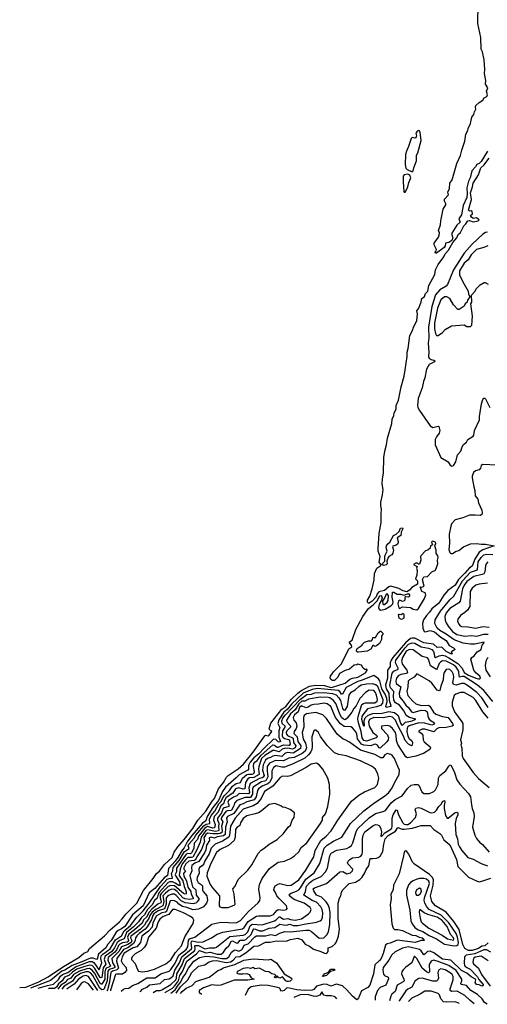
# Model space of a CAD drawing. Extents: x 1678759 to 1859541, y 384609 to 522867.
# Tile 1 of 256: x 1722385 to 1727614, y 385602 to 396626. Entities that reach past the tile are written whole.
import ezdxf

# ---------------------------------------------------------------- set-up
doc = ezdxf.new("R2010")
doc.units = 0

msp = doc.modelspace()

# ---------------------------------------------------------------- linework, layer by layer
at = {"layer": '0CON20XD'}
for points in [[(1727615, 395153), (1727545, 395039), (1727524, 395016), (1727498, 395005), (1727482, 394978), (1727440, 394935), (1727423, 394857), (1727405, 394817), (1727386, 394745), (1727389, 394675), (1727384, 394635), (1727345, 394545), (1727327, 394443), (1727297, 394395), (1727311, 394359), (1727275, 394325), (1727218, 394235), (1727217, 394217), (1727228, 394185), (1727216, 394154), (1727185, 394132), (1727146, 394124), (1727144, 394095), (1727133, 394075), (1727045, 394013), (1727035, 394013), (1727031, 394025), (1727042, 394038), (1727045, 394055), (1727022, 394105), (1727020, 394125), (1727068, 394192), (1727076, 394215), (1727078, 394238), (1727070, 394265), (1727092, 394328), (1727093, 394375), (1727120, 394505), (1727150, 394555), (1727151, 394565), (1727134, 394594), (1727136, 394615), (1727179, 394665), (1727174, 394695), (1727193, 394735), (1727195, 394795), (1727222, 394835), (1727274, 395015), (1727316, 395105), (1727328, 395165), (1727365, 395265), (1727374, 395345), (1727396, 395386), (1727401, 395409), (1727428, 395465), (1727443, 395535), (1727463, 395565), (1727470, 395595), (1727485, 395624), (1727482, 395645), (1727488, 395665), (1727525, 395699), (1727565, 395724), (1727579, 395751), (1727610, 395765), (1727617, 395783), (1727606, 395825), (1727620, 395865), (1727596, 395906), (1727597, 395945), (1727584, 396025), (1727588, 396068), (1727578, 396178), (1727560, 396265), (1727545, 396295), (1727541, 396425), (1727509, 396585), (1727514, 396805)], [(1726775, 394924), (1726785, 394935), (1726791, 394969), (1726823, 395045), (1726822, 395108), (1726838, 395135), (1726874, 395275), (1726864, 395365), (1726855, 395382), (1726845, 395384), (1726825, 395372), (1726816, 395355), (1726824, 395325), (1726816, 395305), (1726805, 395300), (1726775, 395306), (1726762, 395295), (1726735, 395205), (1726710, 395155), (1726699, 395115), (1726696, 395005), (1726705, 394965), (1726719, 394949), (1726775, 394924)], [(1722385, 385789), (1722455, 385795), (1722597, 385853), (1722705, 385910), (1722876, 386024), (1723047, 386125), (1723102, 386175), (1723145, 386195), (1723165, 386228), (1723333, 386367), (1723395, 386435), (1723502, 386525), (1723532, 386558), (1723575, 386615), (1723694, 386736), (1723769, 386875), (1723879, 387011), (1723914, 387065), (1723947, 387093), (1724005, 387168), (1724090, 387245), (1724114, 387305), (1724155, 387364), (1724226, 387446), (1724320, 387570), (1724377, 387665), (1724466, 387764), (1724539, 387875), (1724562, 387905), (1724607, 388013), (1724663, 388085), (1724696, 388145), (1724716, 388165), (1724830, 388240), (1724889, 388291), (1724997, 388425), (1725125, 388609), (1725135, 388616), (1725165, 388609), (1725175, 388614), (1725206, 388655), (1725181, 388671), (1725175, 388685), (1725195, 388750), (1725316, 388905), (1725360, 388935), (1725425, 389017), (1725494, 389086), (1725529, 389111), (1725625, 389165), (1725694, 389176), (1725793, 389173), (1725865, 389150), (1725885, 389153), (1726025, 389198), (1726078, 389242), (1726105, 389253), (1726167, 389265), (1726254, 389315), (1726272, 389345), (1726270, 389350), (1726245, 389350), (1726227, 389365), (1726208, 389398), (1726165, 389410), (1726155, 389402), (1726125, 389400), (1726075, 389356), (1726025, 389338), (1725962, 389305), (1725942, 389265), (1725905, 389228), (1725885, 389227), (1725865, 389237), (1725856, 389257), (1725859, 389275), (1725893, 389325), (1725979, 389411), (1726045, 389535), (1726065, 389581), (1726099, 389605), (1726097, 389625), (1726075, 389649), (1726075, 389661), (1726102, 389678), (1726145, 389798), (1726222, 389945), (1726284, 390035), (1726339, 390075), (1726382, 390118), (1726411, 390175), (1726425, 390180), (1726433, 390175), (1726437, 390153), (1726432, 390128), (1726405, 390084), (1726398, 390045), (1726406, 390025), (1726425, 390015), (1726473, 390025), (1726536, 390064), (1726557, 390085), (1726562, 390105), (1726551, 390161), (1726554, 390216), (1726570, 390215), (1726605, 390196), (1726645, 390196), (1726685, 390182), (1726721, 390199), (1726737, 390197), (1726745, 390185), (1726745, 390170), (1726735, 390162), (1726704, 390166), (1726694, 390156), (1726693, 390127), (1726685, 390118), (1726665, 390113), (1726638, 390128), (1726620, 390120), (1726612, 390085), (1726625, 390040), (1726633, 390033), (1726665, 390053), (1726754, 390044), (1726785, 390028), (1726825, 390020), (1726845, 390034), (1726912, 390145), (1726928, 390185), (1726918, 390208), (1726884, 390224), (1726868, 390268), (1726860, 390275), (1726883, 390273), (1726909, 390285), (1726890, 390355), (1726892, 390365), (1726905, 390388), (1726947, 390393), (1726994, 390446), (1727035, 390462), (1727061, 390535), (1727056, 390575), (1727066, 390605), (1727063, 390625), (1727044, 390655), (1727044, 390685), (1727028, 390735), (1727038, 390762), (1727036, 390776), (1727002, 390788), (1726992, 390775), (1727000, 390745), (1726980, 390735), (1726975, 390710), (1726950, 390685), (1726925, 390680), (1726872, 390625), (1726868, 390615), (1726872, 390575), (1726855, 390530), (1726845, 390530), (1726835, 390540), (1726815, 390540), (1726790, 390525), (1726830, 390505), (1726822, 390485), (1726829, 390459), (1726826, 390406), (1726812, 390365), (1726833, 390345), (1726832, 390308), (1726771, 390269), (1726745, 390238), (1726715, 390220), (1726675, 390230), (1726625, 390259), (1726535, 390284), (1726515, 390276), (1726465, 390235), (1726400, 390220), (1726381, 390199), (1726372, 390165), (1726325, 390115), (1726295, 390094), (1726284, 390094), (1726276, 390105), (1726276, 390126), (1726299, 390171), (1726327, 390255), (1726348, 390355), (1726354, 390425), (1726379, 390485), (1726422, 390515), (1726424, 390525), (1726404, 390554), (1726418, 390615), (1726395, 390674), (1726394, 390706), (1726404, 390875), (1726427, 390995), (1726428, 391092), (1726432, 391145), (1726424, 391185), (1726424, 391225), (1726444, 391305), (1726449, 391365), (1726440, 391425), (1726441, 391485), (1726452, 391548), (1726459, 391725), (1726470, 391795), (1726488, 391865), (1726498, 391942), (1726548, 392105), (1726552, 392155), (1726570, 392195), (1726574, 392225), (1726594, 392265), (1726595, 392305), (1726623, 392365), (1726652, 392515), (1726686, 392635), (1726697, 392707), (1726720, 392855), (1726717, 392905), (1726729, 392945), (1726749, 393091), (1726779, 393145), (1726788, 393185), (1726827, 393255), (1726832, 393332), (1726828, 393365), (1726847, 393395), (1726874, 393466), (1726881, 393505), (1726911, 393528), (1726925, 393561), (1726949, 393585), (1726960, 393650), (1727027, 393773), (1727035, 393825), (1727064, 393886), (1727128, 393972), (1727145, 394005), (1727181, 394045), (1727230, 394130), (1727275, 394185), (1727290, 394220), (1727313, 394245), (1727351, 394319), (1727375, 394339), (1727395, 394375), (1727415, 394379), (1727455, 394364), (1727514, 394375), (1727522, 394385), (1727495, 394408), (1727455, 394402), (1727436, 394415), (1727428, 394435), (1727448, 394452), (1727447, 394477), (1727435, 394486), (1727415, 394482), (1727404, 394494), (1727436, 394614), (1727426, 394686), (1727450, 394755), (1727455, 394795), (1727515, 394890), (1727543, 394967), (1727575, 394997), (1727636, 395075)], [(1726695, 394696), (1726705, 394706), (1726727, 394755), (1726738, 394802), (1726760, 394855), (1726749, 394885), (1726727, 394897), (1726685, 394889), (1726675, 394875), (1726672, 394808), (1726682, 394705), (1726685, 394696), (1726695, 394696)], [(1727615, 394246), (1727595, 394243), (1727565, 394223), (1727445, 394113), (1727357, 394013), (1727235, 393825), (1727170, 393660), (1727155, 393644), (1727085, 393603), (1727034, 393545), (1726993, 393415), (1726958, 393185), (1726959, 393065), (1726953, 393005), (1726962, 392905), (1726956, 392856), (1726966, 392836), (1726985, 392821), (1727016, 392815), (1727029, 392805), (1727023, 392795), (1726966, 392765), (1726935, 392715), (1726917, 392615), (1726900, 392575), (1726887, 392505), (1726843, 392385), (1726833, 392305), (1726837, 392285), (1726855, 392251), (1726975, 392078), (1727005, 392061), (1727065, 392076), (1727073, 392073), (1727084, 392025), (1727075, 391995), (1727045, 391956), (1727033, 391927), (1727033, 391865), (1727095, 391725), (1727177, 391677), (1727200, 391640), (1727219, 391629), (1727235, 391636), (1727264, 391675), (1727281, 391755), (1727317, 391795), (1727333, 391845), (1727349, 391871), (1727380, 391895), (1727395, 391926), (1727455, 391963), (1727464, 391975), (1727472, 392025), (1727528, 392145), (1727529, 392185), (1727551, 392325), (1727564, 392375), (1727575, 392388), (1727585, 392390), (1727595, 392380), (1727643, 392283)], [(1727620, 394095), (1727575, 394076), (1727493, 394055), (1727435, 393994), (1727402, 393938), (1727355, 393899), (1727305, 393815), (1727304, 393765), (1727354, 393664), (1727402, 393585), (1727403, 393555), (1727420, 393525), (1727393, 393485), (1727390, 393465), (1727367, 393443), (1727355, 393418), (1727299, 393381), (1727285, 393383), (1727236, 393435), (1727196, 393505), (1727162, 393525), (1727135, 393522), (1727095, 393489), (1727058, 393395), (1727025, 393228), (1727024, 393165), (1727035, 393112), (1727045, 393090)], [(1727045, 393090), (1727065, 393091), (1727114, 393125), (1727142, 393158), (1727215, 393199), (1727355, 393210), (1727385, 393192), (1727425, 393192), (1727440, 393205), (1727448, 393305), (1727430, 393445), (1727442, 393465), (1727438, 393542), (1727475, 393582), (1727494, 393616), (1727534, 393656), (1727578, 393682), (1727592, 393682), (1727625, 393664)], [(1727725, 391638), (1727563, 391647), (1727546, 391635), (1727538, 391605), (1727525, 391588), (1727481, 391575), (1727460, 391555), (1727445, 391515), (1727445, 391495), (1727462, 391395), (1727476, 391355), (1727479, 391295), (1727507, 391257), (1727515, 391215), (1727553, 391135), (1727558, 391105), (1727553, 391087), (1727535, 391076), (1727479, 391079), (1727415, 391079), (1727342, 391048), (1727254, 391026), (1727215, 390981), (1727205, 390956), (1727189, 390865), (1727193, 390765), (1727185, 390695), (1727195, 390659), (1727205, 390649), (1727225, 390651), (1727265, 390676), (1727295, 390682), (1727348, 390725), (1727425, 390756), (1727495, 390760), (1727545, 390754), (1727595, 390755), (1727692, 390735), (1727565, 390690), (1727525, 390665), (1727475, 390585), (1727445, 390506), (1727415, 390488), (1727365, 390428), (1727319, 390385), (1727292, 390358), (1727255, 390296), (1727173, 390235), (1727128, 390182), (1727073, 390095), (1726995, 390029), (1726969, 389991), (1726934, 389955), (1726900, 389905), (1726890, 389865), (1726892, 389812), (1726910, 389775), (1726925, 389771), (1726975, 389789), (1727025, 389771), (1727094, 389714), (1727155, 389676), (1727189, 389619), (1727238, 389595), (1727256, 389575), (1727216, 389554), (1727211, 389545), (1727221, 389525), (1727215, 389522), (1727155, 389551), (1727105, 389599), (1727055, 389597), (1727013, 389633), (1726905, 389651), (1726805, 389701), (1726775, 389703), (1726755, 389697), (1726700, 389650), (1726559, 389485), (1726540, 389455), (1726529, 389425), (1726527, 389385), (1726500, 389345), (1726499, 389255), (1726476, 389175), (1726485, 389135), (1726515, 389085), (1726516, 389006), (1726537, 388945), (1726534, 388935), (1726482, 388925), (1726480, 388935), (1726493, 388993), (1726491, 389025), (1726471, 389075), (1726435, 389135), (1726413, 389223), (1726396, 389246), (1726345, 389282), (1726203, 389227), (1726167, 389215), (1726035, 389149), (1725995, 389075), (1725985, 389076), (1725964, 389105), (1725945, 389116), (1725717, 389137), (1725655, 389126), (1725555, 389085), (1725425, 388961), (1725375, 388902), (1725338, 388872), (1725282, 388788), (1725273, 388745), (1725293, 388703), (1725284, 388665), (1725282, 388592), (1725301, 388545), (1725285, 388536), (1725275, 388539), (1725248, 388568), (1725225, 388572), (1725115, 388466)], [(1726455, 390515), (1726438, 390528), (1726441, 390539), (1726469, 390565), (1726469, 390625), (1726493, 390675), (1726483, 390715), (1726486, 390735), (1726502, 390758), (1726525, 390776), (1726565, 390851), (1726595, 390867), (1726627, 390895), (1726645, 390933), (1726666, 390936), (1726668, 390925), (1726652, 390888), (1726648, 390852), (1726606, 390825), (1726618, 390785), (1726612, 390758), (1726596, 390744), (1726558, 390732), (1726555, 390725), (1726565, 390685), (1726559, 390655), (1726546, 390635), (1726515, 390617), (1726505, 390605), (1726489, 390565), (1726493, 390535), (1726485, 390522), (1726455, 390515)], [(1722593, 385781), (1722695, 385814), (1722764, 385826), (1722820, 385880), (1722842, 385918), (1722864, 385936), (1722922, 385958), (1723010, 386020), (1723165, 386080), (1723195, 386081), (1723215, 386072), (1723265, 385995), (1723275, 385988), (1723305, 386065), (1723293, 386115), (1723297, 386143), (1723314, 386165), (1723356, 386195), (1723396, 386225), (1723456, 386325), (1723522, 386368), (1723555, 386425), (1723623, 386485), (1723694, 386576), (1723765, 386650), (1723832, 386735), (1723958, 386922), (1724035, 387002), (1724055, 387011), (1724095, 387015), (1724081, 387065), (1724096, 387095), (1724103, 387135), (1724167, 387213), (1724228, 387312), (1724279, 387345), (1724269, 387375), (1724275, 387395), (1724337, 387463), (1724355, 387495), (1724445, 387602), (1724470, 387620), (1724512, 387628), (1724506, 387675), (1724526, 387715), (1724568, 387765), (1724612, 387845), (1724639, 387871), (1724652, 387908), (1724672, 387938), (1724730, 387995), (1724765, 388045), (1724805, 388075), (1724855, 388087), (1724877, 388133), (1724924, 388175), (1724945, 388180), (1724985, 388178), (1725005, 388187), (1725012, 388205), (1724999, 388265), (1725005, 388297), (1725016, 388314), (1725039, 388331), (1725087, 388393), (1725215, 388508), (1725235, 388505), (1725265, 388481), (1725275, 388480), (1725334, 388506), (1725395, 388505), (1725406, 388505), (1725415, 388515), (1725405, 388556), (1725395, 388565), (1725345, 388576), (1725332, 388585), (1725323, 388603), (1725327, 388665), (1725353, 388705), (1725352, 388715), (1725322, 388745), (1725317, 388775), (1725329, 388805), (1725355, 388840), (1725525, 389020), (1725595, 389069), (1725647, 389073), (1725685, 389088), (1725785, 389093), (1725885, 389083), (1725925, 389067), (1725955, 389035), (1725972, 389002), (1725995, 388915), (1726005, 388899), (1726025, 388896), (1726050, 388935), (1726068, 389065), (1726092, 389098), (1726135, 389122), (1726178, 389162), (1726205, 389178), (1726265, 389189), (1726325, 389193), (1726365, 389184), (1726381, 389171), (1726395, 389146), (1726445, 389015), (1726441, 388975), (1726421, 388949), (1726375, 388931), (1726275, 388911), (1726222, 388845), (1726211, 388825), (1726206, 388795), (1726225, 388726), (1726235, 388715), (1726240, 388725), (1726237, 388775), (1726250, 388810), (1726281, 388839), (1726335, 388857), (1726440, 388860), (1726515, 388879), (1726575, 388871), (1726618, 388835), (1726645, 388750), (1726655, 388731), (1726665, 388728), (1726698, 388762), (1726776, 388775), (1726814, 388795), (1726745, 388815), (1726707, 388835), (1726684, 388885), (1726632, 388952), (1726588, 388978), (1726569, 389009), (1726564, 389054), (1726568, 389105), (1726531, 389145), (1726524, 389175), (1726551, 389309), (1726569, 389331), (1726616, 389355), (1726618, 389365), (1726589, 389425), (1726592, 389455), (1726695, 389595), (1726735, 389634), (1726775, 389650), (1726805, 389645), (1726875, 389603), (1726955, 389590), (1726993, 389573), (1727013, 389553), (1727022, 389525), (1727024, 389494), (1727035, 389485), (1727075, 389505), (1727115, 389512), (1727145, 389504), (1727185, 389482), (1727285, 389419), (1727333, 389365), (1727355, 389319), (1727405, 389288), (1727485, 389254), (1727515, 389246), (1727532, 389248), (1727538, 389255), (1727532, 389275), (1727485, 389315), (1727464, 389345), (1727430, 389465), (1727440, 389485), (1727468, 389502), (1727502, 389548), (1727544, 389576), (1727556, 389624), (1727576, 389645), (1727579, 389655), (1727475, 389635), (1727426, 389636), (1727345, 389647), (1727245, 389684), (1727155, 389748), (1727085, 389787), (1727053, 389815), (1727028, 389865), (1727032, 389908), (1727090, 390005), (1727195, 390132), (1727240, 390170), (1727336, 390345), (1727425, 390439), (1727504, 390466), (1727513, 390555), (1727545, 390605), (1727576, 390634), (1727605, 390641), (1727675, 390640)], [(1727619, 390555), (1727601, 390535), (1727593, 390513), (1727588, 390445), (1727577, 390423), (1727557, 390413), (1727465, 390392), (1727384, 390335), (1727356, 390295), (1727337, 390255), (1727312, 390115), (1727295, 390098), (1727195, 390032), (1727154, 389985), (1727141, 389945), (1727145, 389903), (1727155, 389875), (1727177, 389835), (1727225, 389778), (1727275, 389742), (1727365, 389725), (1727435, 389732), (1727497, 389723), (1727575, 389746), (1727625, 389745)], [(1727618, 390318), (1727525, 390307), (1727486, 390294), (1727445, 390262), (1727422, 390225), (1727418, 390055), (1727394, 390016), (1727362, 389988), (1727314, 389955), (1727284, 389915), (1727283, 389893), (1727295, 389859), (1727311, 389841), (1727325, 389833), (1727395, 389830), (1727485, 389814), (1727565, 389832), (1727635, 389825)], [(1726455, 390077), (1726465, 390080), (1726495, 390105), (1726505, 390125), (1726508, 390178), (1726495, 390198), (1726483, 390195), (1726469, 390155), (1726443, 390117), (1726445, 390083), (1726455, 390077)], [(1726655, 389910), (1726628, 389925), (1726622, 389965), (1726625, 389970), (1726652, 389968), (1726675, 389980), (1726682, 389965), (1726680, 389925), (1726655, 389910)], [(1726175, 389544), (1726164, 389544), (1726153, 389555), (1726151, 389565), (1726160, 389585), (1726216, 389624), (1726220, 389635), (1726240, 389655), (1726285, 389670), (1726318, 389672), (1726330, 389685), (1726335, 389710), (1726365, 389710), (1726395, 389760), (1726415, 389780), (1726425, 389780), (1726450, 389755), (1726432, 389725), (1726430, 389685), (1726410, 389640), (1726376, 389614), (1726355, 389610), (1726345, 389620), (1726335, 389620), (1726313, 389577), (1726270, 389555), (1726175, 389544)], [(1727675, 388992), (1727574, 389114), (1727504, 389175), (1727355, 389271), (1727335, 389273), (1727305, 389265), (1727298, 389278), (1727297, 389325), (1727290, 389345), (1727265, 389378), (1727235, 389402), (1727155, 389445), (1727115, 389446), (1727093, 389435), (1727075, 389417), (1727055, 389362), (1727045, 389352), (1726981, 389391), (1726955, 389468), (1726945, 389481), (1726885, 389497), (1726785, 389572), (1726745, 389575), (1726707, 389555), (1726666, 389485), (1726655, 389445), (1726667, 389407), (1726716, 389345), (1726723, 389315), (1726711, 389305), (1726646, 389294), (1726619, 389281), (1726599, 389255), (1726591, 389225), (1726596, 389195), (1726646, 389155), (1726627, 389085), (1726633, 389043), (1726675, 388995), (1726702, 388952), (1726735, 388925), (1726765, 388877), (1726785, 388869), (1726874, 388896), (1726925, 388891), (1726942, 388875), (1726952, 388815), (1726964, 388795), (1726985, 388776), (1727024, 388755), (1727013, 388735), (1726995, 388728), (1726915, 388751), (1726847, 388753), (1726739, 388721), (1726725, 388710), (1726717, 388695), (1726715, 388655), (1726727, 388605), (1726740, 388580), (1726771, 388551), (1726779, 388535), (1726776, 388504), (1726765, 388497), (1726735, 388514), (1726695, 388555), (1726677, 388605), (1726612, 388722), (1726587, 388785), (1726555, 388817), (1726525, 388823), (1726449, 388811), (1726345, 388812), (1726298, 388792), (1726285, 388765), (1726295, 388718), (1726335, 388647), (1726374, 388615), (1726384, 388595), (1726370, 388585), (1726265, 388550), (1726235, 388556), (1726215, 388585), (1726205, 388655), (1726174, 388755), (1726167, 388795), (1726169, 388825), (1726211, 388959), (1726229, 388971), (1726254, 388976), (1726355, 388979), (1726381, 388995), (1726385, 389015), (1726377, 389065), (1726365, 389094), (1726345, 389116), (1726295, 389118), (1726252, 389095), (1726189, 389025), (1726149, 388945), (1726121, 388915), (1726098, 388872), (1726047, 388805), (1726025, 388789), (1726005, 388794), (1725983, 388815), (1725960, 388860), (1725920, 388970), (1725895, 389005), (1725854, 389034), (1725835, 389039), (1725745, 389040), (1725615, 389018), (1725575, 388996), (1725541, 388995), (1725505, 388965), (1725465, 388900), (1725412, 388855), (1725370, 388785), (1725373, 388763), (1725408, 388725), (1725415, 388705), (1725371, 388665), (1725365, 388645), (1725368, 388625), (1725381, 388611), (1725442, 388582), (1725448, 388535), (1725472, 388495), (1725465, 388475), (1725435, 388457), (1725385, 388470), (1725345, 388468), (1725322, 388458), (1725285, 388428), (1725235, 388444), (1725215, 388444), (1725125, 388387), (1725090, 388355), (1725058, 388265), (1725056, 388235), (1725063, 388175), (1725005, 388140), (1724955, 388136), (1724935, 388126), (1724911, 388085), (1724902, 388015), (1724885, 388012), (1724834, 388026), (1724797, 388013), (1724768, 387965), (1724694, 387916), (1724674, 387885), (1724664, 387846), (1724634, 387825), (1724604, 387755), (1724561, 387705), (1724551, 387665), (1724572, 387615), (1724565, 387578), (1724545, 387575), (1724485, 387594), (1724450, 387570), (1724385, 387485), (1724372, 387448), (1724336, 387405), (1724331, 387345), (1724305, 387297), (1724295, 387288), (1724265, 387290), (1724245, 387282), (1724139, 387125), (1724137, 387085), (1724122, 387055), (1724130, 387035), (1724173, 386975), (1724178, 386932), (1724165, 386932), (1724125, 386959), (1724095, 386972), (1724065, 386975), (1724045, 386967), (1723945, 386855), (1723932, 386835), (1723921, 386789), (1723891, 386765), (1723867, 386715), (1723815, 386665), (1723780, 386605), (1723746, 386574), (1723712, 386525), (1723655, 386466), (1723579, 386405), (1723555, 386335), (1723504, 386316), (1723475, 386295), (1723446, 386234), (1723416, 386195), (1723339, 386141), (1723330, 386105), (1723348, 386052), (1723318, 386012), (1723305, 385904), (1723295, 385897), (1723285, 385902), (1723225, 386003), (1723196, 386036), (1723165, 386040), (1723115, 386026), (1723025, 385994), (1722975, 385961), (1722935, 385924), (1722885, 385906), (1722860, 385865), (1722819, 385831), (1722795, 385795), (1722775, 385779), (1722711, 385779), (1722707, 385777)], [(1727625, 389485), (1727612, 389475), (1727597, 389443), (1727590, 389395), (1727598, 389345), (1727645, 389268)], [(1727626, 388926), (1727555, 389034), (1727498, 389095), (1727405, 389165), (1727355, 389194), (1727325, 389193), (1727265, 389174), (1727235, 389182), (1727228, 389205), (1727239, 389265), (1727236, 389295), (1727221, 389325), (1727195, 389349), (1727175, 389355), (1727155, 389350), (1727132, 389318), (1727125, 389292), (1727121, 389235), (1727095, 389165), (1727085, 389114), (1727075, 389112), (1727055, 389120), (1726995, 389198), (1726966, 389225), (1726825, 389302), (1726798, 389265), (1726744, 389236), (1726730, 389220), (1726727, 389155), (1726716, 389105), (1726725, 389061), (1726782, 388995), (1726815, 388966), (1726875, 388949), (1726955, 388952), (1726971, 388941), (1727014, 388874), (1727040, 388850), (1727115, 388823), (1727175, 388814), (1727226, 388745), (1727231, 388725), (1727222, 388715), (1727155, 388701), (1727073, 388697), (1727049, 388685), (1727015, 388652), (1726915, 388682), (1726885, 388681), (1726850, 388665), (1726847, 388655), (1726875, 388637), (1726892, 388615), (1726899, 388565), (1726910, 388540), (1726976, 388486), (1726980, 388475), (1726972, 388455), (1726901, 388409), (1726815, 388380), (1726721, 388361), (1726705, 388372), (1726612, 388512), (1726598, 388555), (1726595, 388612), (1726586, 388645), (1726555, 388690), (1726525, 388715), (1726495, 388725), (1726431, 388715), (1726431, 388691), (1726499, 388619), (1726511, 388585), (1726506, 388565), (1726489, 388541), (1726415, 388471), (1726405, 388472), (1726385, 388502), (1726365, 388513), (1726345, 388511), (1726313, 388497), (1726235, 388502), (1726206, 388516), (1726162, 388575), (1726156, 388625), (1726145, 388652), (1726106, 388696), (1726087, 388707), (1726015, 388711), (1725971, 388741), (1725915, 388815), (1725865, 388935), (1725825, 388967), (1725787, 388973), (1725725, 388961), (1725675, 388959), (1725645, 388952), (1725610, 388930), (1725585, 388923), (1725535, 388943), (1725514, 388925), (1725500, 388875), (1725457, 388845), (1725442, 388815), (1725450, 388785), (1725476, 388755), (1725484, 388715), (1725478, 388692), (1725454, 388655), (1725452, 388635), (1725489, 388595), (1725497, 388545), (1725529, 388495), (1725524, 388466), (1725445, 388415), (1725375, 388422), (1725349, 388411), (1725315, 388378), (1725244, 388386), (1725215, 388380), (1725188, 388365), (1725155, 388353), (1725135, 388337), (1725107, 388285), (1725101, 388225), (1725120, 388165), (1725109, 388145), (1725095, 388136), (1725065, 388129), (1724963, 388075), (1724947, 388025), (1724955, 387975), (1724945, 387959), (1724838, 387962), (1724815, 387935), (1724775, 387922), (1724721, 387885), (1724713, 387865), (1724724, 387835), (1724724, 387816), (1724661, 387799), (1724640, 387745), (1724598, 387685), (1724598, 387665), (1724611, 387631), (1724607, 387587), (1724613, 387555), (1724609, 387545), (1724575, 387538), (1724485, 387557), (1724465, 387549), (1724416, 387475), (1724402, 387418), (1724364, 387324), (1724321, 387249), (1724306, 387244), (1724265, 387244), (1724241, 387225), (1724203, 387175), (1724180, 387115), (1724169, 387045), (1724210, 386985), (1724223, 386923), (1724247, 386865), (1724245, 386840), (1724235, 386837), (1724215, 386844), (1724115, 386929), (1724075, 386933), (1724045, 386920), (1723970, 386845), (1723957, 386825), (1723957, 386795), (1723967, 386755), (1723963, 386737), (1723928, 386722), (1723862, 386668), (1723832, 386635), (1723803, 386577), (1723771, 386549), (1723755, 386512), (1723669, 386435), (1723604, 386386), (1723592, 386355), (1723602, 386315), (1723599, 386305)], [(1727625, 388805), (1727564, 388875), (1727488, 389005), (1727455, 389038), (1727355, 389093), (1727315, 389093), (1727264, 389076), (1727245, 389059), (1727235, 389035), (1727222, 388985), (1727222, 388945), (1727247, 388875), (1727331, 388765), (1727340, 388745), (1727342, 388675), (1727314, 388565), (1727326, 388525), (1727319, 388505), (1727331, 388475), (1727334, 388385), (1727345, 388356), (1727455, 388199), (1727515, 388129), (1727635, 388028)], [(1723877, 385735), (1723915, 385756), (1723955, 385757), (1723975, 385765), (1724076, 385825), (1724130, 385875), (1724139, 385895), (1724144, 385944), (1724200, 386045), (1724229, 386115), (1724345, 386205), (1724349, 386225), (1724344, 386255), (1724348, 386262), (1724385, 386259), (1724455, 386225), (1724506, 386236), (1724567, 386233), (1724585, 386241), (1724735, 386361), (1724885, 386375), (1724905, 386382), (1724936, 386414), (1724961, 386479), (1724985, 386499), (1725095, 386492), (1725235, 386538), (1725255, 386549), (1725285, 386582), (1725295, 386583), (1725335, 386557), (1725385, 386561), (1725415, 386552), (1725465, 386543), (1725535, 386560), (1725616, 386615), (1725635, 386635), (1725645, 386665), (1725634, 386685), (1725565, 386736), (1725463, 386773), (1725431, 386791), (1725403, 386815), (1725401, 386835), (1725422, 386848), (1725481, 386869), (1725505, 386885), (1725525, 386907), (1725585, 387002), (1725678, 387075), (1725743, 387177), (1725791, 387349), (1725825, 387383), (1725895, 387430), (1725988, 387472), (1726065, 387596), (1726085, 387625), (1726232, 387768), (1726355, 387862), (1726465, 387931), (1726515, 387975), (1726549, 388025), (1726579, 388091), (1726628, 388175), (1726634, 388225), (1726612, 388265), (1726578, 388355), (1726555, 388385), (1726535, 388399), (1726495, 388409), (1726470, 388395), (1726445, 388361), (1726425, 388360), (1726355, 388400), (1726196, 388446), (1726075, 388536), (1726025, 388565), (1726001, 388571), (1725937, 388627), (1725815, 388802), (1725775, 388843), (1725695, 388871), (1725592, 388855), (1725566, 388835), (1725557, 388815), (1725561, 388705), (1725544, 388645), (1725555, 388572), (1725580, 388525), (1725592, 388475), (1725576, 388435), (1725545, 388411), (1725455, 388364), (1725395, 388359), (1725335, 388327), (1725245, 388331), (1725178, 388302), (1725154, 388265), (1725151, 388215), (1725160, 388150), (1725137, 388105), (1725121, 388099), (1725088, 388092), (1724997, 388033), (1724987, 388013), (1724989, 387955), (1724965, 387916), (1724905, 387919), (1724815, 387883), (1724786, 387855), (1724778, 387825), (1724755, 387777), (1724745, 387771), (1724705, 387769), (1724691, 387759), (1724648, 387705), (1724639, 387685), (1724638, 387675), (1724658, 387645), (1724643, 387595), (1724651, 387545), (1724645, 387525), (1724628, 387515), (1724605, 387511), (1724545, 387509), (1724485, 387517), (1724465, 387505), (1724445, 387467), (1724451, 387425), (1724419, 387335), (1724366, 387255), (1724350, 387220), (1724335, 387212), (1724275, 387205), (1724242, 387175), (1724222, 387132), (1724222, 387115), (1724239, 387095), (1724229, 387081), (1724217, 387065), (1724219, 387035), (1724252, 386985), (1724265, 386915), (1724297, 386865), (1724303, 386835), (1724326, 386795), (1724326, 386784), (1724285, 386774), (1724235, 386782), (1724210, 386795), (1724147, 386865), (1724115, 386888), (1724085, 386891), (1724055, 386879), (1724015, 386848), (1723987, 386815), (1723996, 386754), (1723985, 386705), (1723906, 386665), (1723866, 386634), (1723842, 386595), (1723827, 386555), (1723802, 386528), (1723782, 386488), (1723736, 386445), (1723629, 386365), (1723623, 386345), (1723638, 386315), (1723630, 386295), (1723595, 386272), (1723525, 386246), (1723495, 386195), (1723417, 386115), (1723422, 386065), (1723448, 386025), (1723448, 386015), (1723435, 386005), (1723385, 385992), (1723369, 385975), (1723364, 385866), (1723325, 385767), (1723305, 385765), (1723281, 385781), (1723201, 385925), (1723175, 385955), (1723155, 385964), (1723125, 385966), (1723065, 385946), (1723005, 385906), (1722975, 385860), (1722881, 385805), (1722857, 385772)], [(1723732, 385741), (1723760, 385770), (1723807, 385793), (1723835, 385820), (1723955, 385834), (1724005, 385879), (1724055, 385887), (1724075, 385897), (1724100, 385920), (1724120, 385985), (1724147, 386025), (1724172, 386068), (1724198, 386135), (1724308, 386225), (1724311, 386235), (1724301, 386285), (1724305, 386307), (1724315, 386312), (1724381, 386299), (1724435, 386303), (1724529, 386345), (1724595, 386389), (1724655, 386411), (1724875, 386447), (1724897, 386463), (1724940, 386530), (1725035, 386588), (1725055, 386593), (1725185, 386593), (1725225, 386608), (1725259, 386651), (1725275, 386662), (1725335, 386658), (1725368, 386665), (1725377, 386675), (1725367, 386705), (1725288, 386788), (1725262, 386815), (1725247, 386855), (1725227, 386885), (1725229, 386901), (1725243, 386927), (1725275, 386948), (1725295, 386953), (1725385, 386932), (1725422, 386935), (1725505, 386995), (1725586, 387105), (1725675, 387254), (1725691, 387325), (1725753, 387437), (1725812, 387485), (1725869, 387545), (1725944, 387665), (1726095, 387875), (1726176, 387945), (1726240, 387980), (1726355, 388028), (1726386, 388065), (1726400, 388135), (1726390, 388180), (1726363, 388235), (1726325, 388265), (1726195, 388327), (1726035, 388385), (1725955, 388399), (1725905, 388419), (1725825, 388498), (1725749, 388599), (1725725, 388644), (1725695, 388671), (1725685, 388673), (1725674, 388665), (1725653, 388595), (1725655, 388485), (1725652, 388455), (1725641, 388429), (1725616, 388394), (1725575, 388358), (1725445, 388295), (1725345, 388259), (1725315, 388259), (1725255, 388271), (1725222, 388255), (1725206, 388215), (1725206, 388135), (1725178, 388085), (1725160, 388070), (1725095, 388044), (1725054, 388015), (1725043, 387995), (1725029, 387925), (1725008, 387892), (1724925, 387869), (1724885, 387846), (1724845, 387835), (1724780, 387740), (1724710, 387705), (1724699, 387685), (1724704, 387645), (1724687, 387585), (1724684, 387505), (1724665, 387490), (1724595, 387476), (1724565, 387464), (1724525, 387474), (1724505, 387465), (1724507, 387435), (1724473, 387385), (1724467, 387333), (1724452, 387298), (1724389, 387201), (1724345, 387181), (1724311, 387155), (1724305, 387135), (1724310, 387095), (1724289, 387045), (1724318, 386918), (1724353, 386883), (1724359, 386825), (1724389, 386785), (1724389, 386775), (1724371, 386749), (1724355, 386735), (1724325, 386727), (1724235, 386738), (1724189, 386759), (1724135, 386822), (1724115, 386836), (1724085, 386836), (1724043, 386817), (1724023, 386795), (1724023, 386725), (1724005, 386672), (1723935, 386647), (1723886, 386614), (1723873, 386595), (1723860, 386550), (1723812, 386468), (1723788, 386442), (1723721, 386395), (1723695, 386370), (1723680, 386345), (1723678, 386315), (1723657, 386283), (1723595, 386235), (1723545, 386216), (1723472, 386115), (1723466, 386085), (1723490, 386005), (1723473, 385987), (1723423, 385975), (1723403, 385957), (1723386, 385835), (1723365, 385763), (1723360, 385754)], [(1725115, 388466), (1725061, 388405), (1725005, 388362), (1724963, 388315), (1724945, 388275), (1724943, 388235), (1724937, 388225), (1724838, 388172), (1724804, 388136), (1724686, 388035), (1724654, 387986), (1724607, 387885), (1724544, 387805), (1724482, 387705), (1724466, 387655), (1724430, 387630), (1724309, 387491), (1724258, 387422), (1724226, 387355), (1724202, 387328), (1724155, 387246), (1724123, 387205), (1724049, 387121), (1724036, 387045), (1724001, 387019), (1723895, 386897), (1723831, 386849), (1723765, 386705), (1723646, 386604), (1723560, 386475), (1723525, 386447), (1723485, 386429), (1723462, 386408), (1723409, 386315), (1723370, 386275), (1723348, 386235), (1723266, 386165), (1723252, 386108), (1723245, 386104), (1723205, 386119), (1723175, 386120), (1723060, 386070), (1722973, 386037), (1722888, 385985), (1722855, 385972), (1722731, 385869), (1722507, 385784)], [(1723519, 385748), (1723545, 385771), (1723565, 385779), (1723605, 385781), (1723645, 385814), (1723705, 385836), (1723805, 385900), (1723901, 385899), (1723965, 385943), (1724056, 385974), (1724075, 385992), (1724125, 386061), (1724166, 386154), (1724245, 386217), (1724267, 386245), (1724274, 386315), (1724284, 386335), (1724343, 386355), (1724535, 386499), (1724635, 386522), (1724805, 386515), (1724855, 386540), (1724945, 386641), (1725051, 386739), (1725069, 386765), (1725073, 386795), (1725061, 386891), (1725067, 386945), (1725095, 387010), (1725179, 387121), (1725275, 387194), (1725345, 387204), (1725414, 387236), (1725457, 387263), (1725505, 387311), (1725533, 387357), (1725595, 387411), (1725750, 387625), (1725770, 387665), (1725772, 387695), (1725805, 387735), (1725831, 387815), (1725855, 387955), (1725849, 388065), (1725830, 388135), (1725775, 388236), (1725735, 388285), (1725705, 388302), (1725645, 388290), (1725588, 388252), (1725415, 388159), (1725375, 388153), (1725325, 388155), (1725297, 388143), (1725215, 388045), (1725123, 387985), (1725084, 387905), (1725040, 387850), (1724995, 387825), (1724884, 387786), (1724795, 387687), (1724742, 387595), (1724731, 387495), (1724722, 387475), (1724653, 387427), (1724571, 387395), (1724528, 387352), (1724503, 387287), (1724455, 387208), (1724443, 387175), (1724425, 387151), (1724397, 387133), (1724387, 387115), (1724391, 387065), (1724369, 387025), (1724366, 386995), (1724381, 386965), (1724415, 386945), (1724429, 386929), (1724429, 386885), (1724436, 386866), (1724477, 386817), (1724483, 386795), (1724484, 386765), (1724475, 386735), (1724442, 386695), (1724385, 386666), (1724325, 386660), (1724255, 386686), (1724205, 386697), (1724164, 386724), (1724145, 386745), (1724115, 386759), (1724085, 386766), (1724069, 386761), (1724028, 386642), (1724015, 386633), (1723974, 386626), (1723915, 386594), (1723874, 386515), (1723867, 386465), (1723825, 386421), (1723750, 386365), (1723737, 386295), (1723695, 386245), (1723655, 386234), (1723553, 386175), (1723529, 386135), (1723519, 386089), (1723535, 386058), (1723574, 386014), (1723578, 385982), (1723561, 385959), (1723535, 385941), (1723469, 385941), (1723455, 385934), (1723401, 385759), (1723399, 385752)], [(1724007, 385731), (1724015, 385738), (1724095, 385783), (1724115, 385806), (1724162, 385865), (1724174, 385926), (1724205, 385970), (1724255, 386087), (1724362, 386168), (1724394, 386206), (1724465, 386178), (1724515, 386185), (1724595, 386164), (1724639, 386165), (1724665, 386185), (1724695, 386232), (1724722, 386258), (1724750, 386305), (1724765, 386311), (1724805, 386290), (1724823, 386287), (1724850, 386320), (1724895, 386321), (1724915, 386328), (1724974, 386385), (1724995, 386435), (1725005, 386446), (1725022, 386445), (1725065, 386425), (1725105, 386425), (1725175, 386453), (1725238, 386462), (1725295, 386501), (1725335, 386492), (1725365, 386490), (1725405, 386499), (1725445, 386484), (1725495, 386485), (1725565, 386501), (1725705, 386521), (1725745, 386536), (1725761, 386549), (1725771, 386575), (1725775, 386625), (1725766, 386665), (1725751, 386695), (1725705, 386745), (1725654, 386764), (1725564, 386825), (1725583, 386867), (1725593, 386925), (1725625, 386964), (1725665, 386991), (1725756, 387034), (1725806, 387084), (1725826, 387125), (1725853, 387265), (1725867, 387293), (1725931, 387329), (1726042, 387348), (1726070, 387360), (1726095, 387382), (1726111, 387409), (1726148, 387535), (1726162, 387565), (1726295, 387689), (1726365, 387737), (1726451, 387759), (1726475, 387772), (1726541, 387859), (1726585, 387894), (1726663, 387935), (1726723, 388017), (1726764, 388055), (1726795, 388064), (1726837, 388065), (1726847, 388057), (1726881, 387981), (1726905, 387962), (1726968, 387962), (1727015, 387985), (1727035, 388005), (1727065, 388065), (1727070, 388135), (1727082, 388165), (1727152, 388215), (1727185, 388268), (1727195, 388280), (1727205, 388282), (1727248, 388198), (1727275, 388115), (1727308, 388068), (1727405, 387964), (1727428, 387925), (1727437, 387835), (1727445, 387795), (1727464, 387745), (1727468, 387705), (1727448, 387585), (1727474, 387495), (1727495, 387458), (1727528, 387418), (1727561, 387391), (1727637, 387307)], [(1724074, 385728), (1724125, 385763), (1724156, 385815), (1724185, 385845), (1724208, 385902), (1724236, 385934), (1724274, 386006), (1724332, 386085), (1724395, 386128), (1724465, 386140), (1724555, 386133), (1724644, 386116), (1724696, 386115), (1724725, 386132), (1724752, 386185), (1724782, 386208), (1724795, 386211), (1724835, 386198), (1724865, 386211), (1724878, 386225), (1724894, 386265), (1724939, 386281), (1725015, 386356), (1725035, 386369), (1725135, 386368), (1725195, 386384), (1725245, 386372), (1725295, 386400), (1725351, 386419), (1725414, 386414), (1725585, 386433), (1725621, 386431), (1725649, 386419), (1725735, 386342), (1725785, 386345), (1725821, 386379), (1725838, 386415), (1725853, 386495), (1725858, 386625), (1725851, 386675), (1725834, 386715), (1725811, 386751), (1725761, 386801), (1725706, 386825), (1725673, 386873), (1725668, 386895), (1725682, 386908), (1725815, 386954), (1725966, 387084), (1725998, 387088), (1726045, 387062), (1726086, 387074), (1726106, 387095), (1726110, 387115), (1726056, 387175), (1726051, 387185), (1726059, 387205), (1726078, 387225), (1726107, 387243), (1726179, 387251), (1726199, 387261), (1726215, 387282), (1726219, 387305), (1726217, 387455), (1726226, 387495), (1726245, 387533), (1726335, 387602), (1726365, 387614), (1726385, 387613), (1726409, 387599), (1726425, 387565), (1726430, 387535), (1726423, 387483), (1726435, 387486), (1726469, 387521), (1726526, 387555), (1726547, 387575), (1726552, 387598), (1726549, 387685), (1726563, 387725), (1726595, 387779), (1726605, 387777), (1726621, 387725), (1726669, 387635), (1726685, 387619), (1726705, 387614), (1726725, 387616), (1726755, 387635), (1726811, 387695), (1726822, 387735), (1726808, 387782), (1726814, 387797), (1726845, 387804), (1726875, 387799), (1726971, 387751), (1726995, 387746), (1727025, 387753), (1727045, 387775), (1727073, 387817), (1727101, 387845), (1727115, 387872), (1727135, 387884), (1727139, 387865), (1727131, 387829), (1727133, 387795), (1727148, 387715), (1727165, 387686), (1727175, 387686), (1727255, 387749), (1727275, 387754), (1727285, 387746), (1727286, 387725), (1727266, 387684), (1727254, 387626), (1727262, 387502), (1727283, 387453), (1727290, 387395), (1727303, 387365), (1727328, 387325), (1727395, 387247), (1727455, 387228), (1727545, 387180), (1727615, 387152)], [(1724715, 386686), (1724735, 386694), (1724785, 386711), (1724796, 386725), (1724784, 386836), (1724768, 386895), (1724794, 386926), (1724829, 387001), (1724936, 387105), (1724981, 387165), (1725051, 387289), (1725085, 387327), (1725117, 387345), (1725175, 387395), (1725265, 387446), (1725336, 387515), (1725386, 387584), (1725415, 387608), (1725433, 387665), (1725456, 387695), (1725460, 387745), (1725410, 387785), (1725355, 387807), (1725325, 387810), (1725306, 387826), (1725240, 387850), (1725175, 387841), (1725086, 387764), (1725054, 387745), (1725017, 387733), (1724925, 387711), (1724885, 387681), (1724856, 387635), (1724846, 387605), (1724815, 387581), (1724800, 387560), (1724796, 387474), (1724782, 387438), (1724721, 387379), (1724626, 387334), (1724585, 387300), (1724521, 387179), (1724482, 387075), (1724477, 387035), (1724516, 386945), (1724540, 386905), (1724618, 386815), (1724616, 386705), (1724624, 386694), (1724646, 386686), (1724715, 386686)], [(1724135, 385726), (1724183, 385797), (1724265, 385877), (1724311, 385959), (1724385, 386029), (1724454, 386045), (1724497, 386073), (1724542, 386088), (1724585, 386091), (1724695, 386071), (1724741, 386079), (1724772, 386098), (1724805, 386133), (1724845, 386137), (1724918, 386182), (1725005, 386253), (1725055, 386258), (1725135, 386299), (1725185, 386297), (1725255, 386311), (1725365, 386310), (1725415, 386327), (1725495, 386341), (1725542, 386325), (1725579, 386275), (1725625, 386253), (1725669, 386219), (1725751, 386195), (1725794, 386176), (1725815, 386172), (1725825, 386177), (1725834, 386195), (1725836, 386235), (1725879, 386251), (1725912, 386278), (1725928, 386302), (1725952, 386365), (1725963, 386445), (1725945, 386565), (1725946, 386735), (1725961, 386789), (1725977, 386815), (1725982, 386858), (1725998, 386882), (1726071, 386955), (1726140, 386970), (1726190, 387000), (1726216, 387024), (1726245, 387075), (1726258, 387112), (1726288, 387152), (1726304, 387236), (1726335, 387233), (1726375, 387238), (1726395, 387244), (1726418, 387262), (1726447, 387313), (1726457, 387395), (1726474, 387455), (1726505, 387493), (1726588, 387542), (1726615, 387581), (1726664, 387564), (1726685, 387564), (1726777, 387573), (1726875, 387603), (1726975, 387604), (1727015, 387558), (1727085, 387513), (1727102, 387495), (1727129, 387445), (1727197, 387387), (1727270, 387225), (1727286, 387145), (1727403, 387025), (1727500, 386980), (1727525, 386975), (1727565, 386983), (1727654, 387016)], [(1727625, 386290), (1727585, 386258), (1727552, 386252), (1727515, 386227), (1727445, 386203), (1727405, 386206), (1727365, 386226), (1727342, 386272), (1727298, 386438), (1727240, 386530), (1727155, 386635), (1727034, 386705), (1726994, 386755), (1726980, 386815), (1727009, 386935), (1727012, 386995), (1727001, 387021), (1726967, 387057), (1726800, 387170), (1726778, 387195), (1726736, 387285), (1726715, 387312), (1726705, 387319), (1726691, 387315), (1726684, 387305), (1726676, 387266), (1726627, 387063), (1726566, 386935), (1726563, 386885), (1726534, 386835), (1726539, 386785), (1726528, 386715), (1726545, 386502), (1726563, 386453), (1726575, 386440), (1726615, 386439), (1726665, 386427), (1726775, 386377), (1726815, 386371), (1726853, 386353), (1726885, 386348), (1726902, 386335), (1726909, 386315), (1726875, 386318), (1726806, 386294), (1726605, 386320), (1726528, 386288), (1726495, 386281), (1726475, 386265), (1726449, 386171), (1726427, 386115), (1726409, 386091), (1726356, 386045), (1726340, 385945), (1726299, 385815), (1726278, 385792), (1726206, 385754), (1726169, 385665), (1726155, 385654), (1726105, 385692), (1726043, 385765), (1725995, 385809), (1725927, 385827), (1725865, 385804), (1725823, 385823), (1725785, 385829), (1725705, 385805), (1725675, 385769), (1725655, 385760), (1725575, 385757), (1725484, 385764), (1725385, 385786), (1725367, 385783), (1725341, 385755), (1725318, 385748), (1725304, 385754), (1725297, 385775), (1725285, 385787), (1725165, 385813), (1725085, 385817), (1724975, 385797), (1724939, 385771), (1724907, 385699)], [(1727244, 386256), (1727275, 386259), (1727287, 386273), (1727291, 386295), (1727282, 386352), (1727265, 386395), (1727186, 386516), (1727099, 386599), (1726965, 386663), (1726938, 386695), (1726916, 386735), (1726908, 386765), (1726911, 386795), (1726968, 386955), (1726962, 386982), (1726935, 387002), (1726905, 387011), (1726855, 387009), (1726819, 387001), (1726784, 386986), (1726755, 386965), (1726735, 386938), (1726709, 386875), (1726711, 386825), (1726749, 386655), (1726759, 386535), (1726773, 386503), (1726805, 386462), (1726840, 386435), (1726895, 386417), (1726965, 386372), (1727046, 386336), (1727135, 386277), (1727244, 386256)], [(1726845, 386825), (1726865, 386839), (1726880, 386865), (1726875, 386890), (1726855, 386902), (1726823, 386885), (1726811, 386855), (1726815, 386835), (1726824, 386825), (1726845, 386825)], [(1723755, 385966), (1723815, 385975), (1723894, 385995), (1724018, 386055), (1724075, 386100), (1724127, 386183), (1724195, 386255), (1724233, 386357), (1724324, 386506), (1724334, 386544), (1724321, 386565), (1724295, 386585), (1724216, 386625), (1724125, 386664), (1724095, 386662), (1724052, 386608), (1723990, 386585), (1723951, 386555), (1723932, 386525), (1723912, 386455), (1723825, 386352), (1723802, 386278), (1723779, 386241), (1723745, 386205), (1723675, 386166), (1723644, 386135), (1723634, 386115), (1723637, 386105), (1723678, 386058), (1723698, 385998), (1723715, 385974), (1723755, 385966)], [(1727235, 386321), (1727242, 386335), (1727238, 386345), (1727203, 386383), (1727165, 386473), (1727110, 386540), (1727055, 386578), (1726948, 386608), (1726908, 386628), (1726865, 386660), (1726855, 386659), (1726851, 386635), (1726865, 386565), (1726876, 386526), (1726890, 386510), (1726962, 386455), (1727108, 386378), (1727171, 386335), (1727235, 386321)], [(1723599, 386305), (1723585, 386297), (1723535, 386289), (1723504, 386275), (1723490, 386260), (1723471, 386215), (1723447, 386185), (1723374, 386125), (1723370, 386095), (1723399, 386031), (1723390, 386020), (1723353, 386007), (1723344, 385996), (1723337, 385965), (1723338, 385885), (1723305, 385827), (1723295, 385826), (1723285, 385834), (1723225, 385947), (1723197, 385985), (1723165, 386002), (1723135, 386001), (1723054, 385975), (1722987, 385935), (1722955, 385895), (1722916, 385875), (1722893, 385847), (1722845, 385815), (1722810, 385773)], [(1727655, 386187), (1727605, 386211), (1727575, 386212), (1727475, 386169), (1727377, 386153), (1727358, 386135), (1727354, 386065), (1727358, 386035), (1727372, 386022), (1727422, 385995), (1727505, 385910), (1727520, 385880), (1727567, 385825), (1727569, 385811), (1727555, 385805), (1727525, 385819), (1727493, 385825), (1727479, 385845), (1727488, 385875), (1727482, 385885), (1727435, 385911), (1727385, 385952), (1727325, 385979), (1727205, 386098), (1727115, 386108), (1727015, 386177), (1726975, 386196), (1726945, 386195), (1726921, 386169), (1726905, 386157), (1726875, 386202), (1726856, 386216), (1726735, 386245), (1726665, 386232), (1726585, 386191), (1726548, 386155), (1726514, 386096), (1726451, 386015), (1726445, 385985), (1726455, 385938), (1726465, 385925), (1726506, 385906), (1726508, 385888), (1726480, 385815), (1726415, 385790), (1726386, 385755), (1726360, 385685), (1726359, 385647)], [(1724184, 385724), (1724202, 385745), (1724245, 385781), (1724315, 385811), (1724355, 385859), (1724505, 385906), (1724545, 385935), (1724601, 385979), (1724635, 385991), (1724661, 386009), (1724792, 386048), (1724891, 386095), (1724995, 386113), (1725165, 386101), (1725195, 386109), (1725258, 386065), (1725344, 385944), (1725426, 385895), (1725430, 385885), (1725424, 385876), (1725408, 385862), (1725392, 385858), (1725375, 385858), (1725361, 385865), (1725325, 385908), (1725295, 385896), (1725281, 385901), (1725265, 385920), (1725245, 385898), (1725238, 385898), (1725235, 385910), (1725250, 385925), (1725240, 385935), (1725205, 385944), (1725170, 385965), (1725135, 385968), (1725065, 386008), (1725015, 386001), (1724995, 386014), (1724965, 386002), (1724935, 386010), (1724885, 386004), (1724830, 385975), (1724818, 385965), (1724815, 385950), (1724835, 385943), (1724885, 385942), (1724925, 385948), (1724952, 385935), (1724975, 385900), (1725008, 385885), (1724935, 385874), (1724785, 385873), (1724635, 385818), (1724595, 385814), (1724535, 385822), (1724439, 385785), (1724392, 385755), (1724392, 385735), (1724412, 385725), (1724420, 385716)], [(1727612, 385602), (1727583, 385623), (1727557, 385665), (1727505, 385712), (1727429, 385755), (1727381, 385811), (1727321, 385825), (1727318, 385835), (1727330, 385865), (1727328, 385885), (1727265, 385979), (1727185, 386038), (1727054, 386086), (1727013, 386097), (1726986, 386084), (1726965, 386046), (1726967, 385965), (1726955, 385956), (1726934, 385964), (1726887, 386007), (1726825, 386116), (1726805, 386137), (1726795, 386136), (1726769, 386065), (1726705, 386019), (1726672, 385988), (1726658, 385965), (1726655, 385945), (1726682, 385885), (1726685, 385865), (1726675, 385853), (1726605, 385817), (1726585, 385747), (1726548, 385715), (1726534, 385695), (1726521, 385641)], [(1727625, 386089), (1727545, 386141), (1727480, 386130), (1727461, 386115), (1727452, 386075), (1727460, 386055), (1727515, 386005), (1727551, 385935), (1727645, 385805)], [(1725775, 385914), (1725770, 385915), (1725792, 385945), (1725839, 385961), (1725865, 385994), (1725907, 385997), (1725905, 385982), (1725862, 385968), (1725815, 385926), (1725775, 385914)], [(1727468, 385607), (1727423, 385643), (1727365, 385699), (1727278, 385748), (1727215, 385747), (1727200, 385755), (1727198, 385775), (1727231, 385875), (1727231, 385915), (1727221, 385935), (1727200, 385955), (1727143, 385987), (1727095, 385998), (1727069, 385985), (1727060, 385955), (1727067, 385895), (1727060, 385875), (1727045, 385861), (1727005, 385860), (1726885, 385895), (1726848, 385892), (1726807, 385865), (1726770, 385795), (1726725, 385771), (1726705, 385752), (1726628, 385642), (1726627, 385637)], [(1723259, 385757), (1723155, 385913), (1723125, 385923), (1723095, 385918), (1723043, 385885), (1722995, 385826), (1722915, 385775), (1722913, 385770)], [(1723212, 385759), (1723155, 385831), (1723115, 385853), (1723095, 385851), (1723071, 385835), (1723020, 385766)], [(1725932, 385662), (1725915, 385682), (1725901, 385691), (1725868, 385698), (1725817, 385697), (1725786, 385705), (1725765, 385740), (1725742, 385705), (1725705, 385690), (1725672, 385692), (1725602, 385712), (1725520, 385710), (1725449, 385679)], [(1727300, 385613), (1727295, 385616), (1727255, 385631), (1727155, 385625), (1727125, 385631), (1727095, 385665), (1727079, 385709), (1727065, 385723), (1726985, 385751), (1726915, 385748), (1726863, 385715), (1726770, 385670), (1726734, 385633)]]:
    msp.add_lwpolyline(points, dxfattribs=at)

doc.saveas('drawing.dxf')
